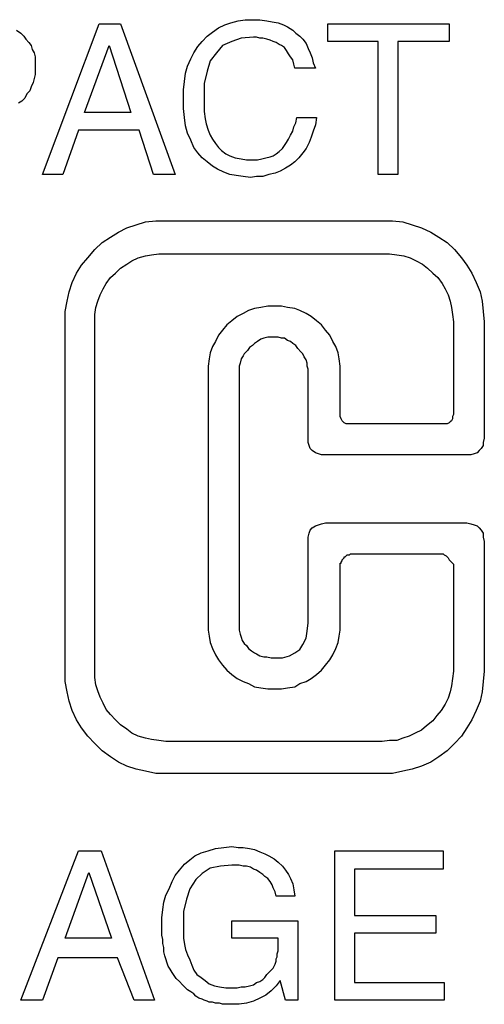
# Model space of a CAD drawing. Extents: x 0 to 26, y -0.1 to 2.
# Tile 10 of 18: x 10.7 to 11.6, y 0 to 1.9. Entities that reach past the tile are written whole.
import ezdxf

# ---------------------------------------------------------------- set-up
doc = ezdxf.new("R2010")
doc.units = 0

msp = doc.modelspace()

# ---------------------------------------------------------------- linework, layer by layer
at = {"color": 0}
for p, q in [((10.74414, 1.564453, 0.5), (10.85156, 1.849609, 0.5)), ((10.85156, 1.849609, 0.5), (10.89258, 1.849609, 0.5)), ((10.89258, 1.849609, 0.5), (10.99609, 1.564453, 0.5)), ((11.07813, 1.841797, 0.5), (11.08984, 1.847656, 0.5)), ((11.08984, 1.847656, 0.5), (11.10156, 1.851563, 0.5)), ((11.10156, 1.851563, 0.5), (11.11523, 1.855469, 0.5)), ((11.11523, 1.855469, 0.5), (11.12891, 1.857422, 0.5)), ((11.12891, 1.857422, 0.5), (11.14453, 1.857422, 0.5)), ((11.14453, 1.857422, 0.5), (11.15625, 1.857422, 0.5)), ((11.15625, 1.857422, 0.5), (11.16992, 1.855469, 0.5)), ((11.16992, 1.855469, 0.5), (11.17969, 1.853516, 0.5)), ((11.17969, 1.853516, 0.5), (11.19141, 1.851563, 0.5)), ((11.19141, 1.851563, 0.5), (11.20117, 1.847656, 0.5)), ((11.20117, 1.847656, 0.5), (11.20898, 1.84375, 0.5)), ((11.28516, 1.816406, 0.5), (11.28516, 1.849609, 0.5)), ((11.28516, 1.849609, 0.5), (11.51563, 1.849609, 0.5)), ((11.51563, 1.849609, 0.5), (11.51563, 1.816406, 0.5)), ((10.69531, 1.837891, 0.5), (10.70313, 1.832031, 0.5)), ((10.70313, 1.832031, 0.5), (10.70898, 1.826172, 0.5)), ((11.05664, 1.826172, 0.5), (11.06641, 1.833984, 0.5)), ((11.06641, 1.833984, 0.5), (11.07813, 1.841797, 0.5)), ((11.20898, 1.84375, 0.5), (11.21875, 1.837891, 0.5)), ((11.21875, 1.837891, 0.5), (11.22461, 1.832031, 0.5)), ((11.22461, 1.832031, 0.5), (11.23242, 1.826172, 0.5)), ((10.70898, 1.826172, 0.5), (10.71289, 1.820313, 0.5)), ((10.71289, 1.820313, 0.5), (10.71875, 1.814453, 0.5)), ((10.71875, 1.814453, 0.5), (10.72266, 1.808594, 0.5)), ((11.03906, 1.806641, 0.5), (11.04688, 1.816406, 0.5)), ((11.04688, 1.816406, 0.5), (11.05664, 1.826172, 0.5)), ((11.10352, 1.816406, 0.5), (11.08594, 1.808594, 0.5)), ((11.12109, 1.822266, 0.5), (11.10352, 1.816406, 0.5)), ((11.14453, 1.824219, 0.5), (11.12109, 1.822266, 0.5)), ((11.15039, 1.824219, 0.5), (11.14453, 1.824219, 0.5)), ((11.15625, 1.822266, 0.5), (11.15039, 1.824219, 0.5)), ((11.16211, 1.822266, 0.5), (11.15625, 1.822266, 0.5)), ((11.16992, 1.820313, 0.5), (11.16211, 1.822266, 0.5)), ((11.17578, 1.818359, 0.5), (11.16992, 1.820313, 0.5)), ((11.18164, 1.816406, 0.5), (11.17578, 1.818359, 0.5)), ((11.1875, 1.814453, 0.5), (11.18164, 1.816406, 0.5)), ((11.19336, 1.810547, 0.5), (11.1875, 1.814453, 0.5)), ((11.19727, 1.808594, 0.5), (11.19336, 1.810547, 0.5)), ((11.23242, 1.826172, 0.5), (11.23828, 1.820313, 0.5)), ((11.23828, 1.820313, 0.5), (11.24414, 1.8125, 0.5)), ((11.24414, 1.8125, 0.5), (11.24805, 1.802734, 0.5)), ((11.38086, 1.816406, 0.5), (11.28516, 1.816406, 0.5)), ((11.38086, 1.564453, 0.5), (11.38086, 1.816406, 0.5)), ((11.51563, 1.816406, 0.5), (11.41797, 1.816406, 0.5)), ((11.41797, 1.816406, 0.5), (11.41797, 1.564453, 0.5)), ((10.72266, 1.808594, 0.5), (10.72461, 1.800781, 0.5)), ((10.72461, 1.800781, 0.5), (10.72852, 1.794922, 0.5)), ((10.72852, 1.794922, 0.5), (10.73047, 1.787109, 0.5)), ((10.82422, 1.681641, 0.5), (10.87109, 1.808594, 0.5)), ((10.87109, 1.808594, 0.5), (10.91211, 1.681641, 0.5)), ((11.02539, 1.783203, 0.5), (11.03125, 1.794922, 0.5)), ((11.03125, 1.794922, 0.5), (11.03906, 1.806641, 0.5)), ((11.07422, 1.794922, 0.5), (11.0625, 1.779297, 0.5)), ((11.08594, 1.808594, 0.5), (11.07422, 1.794922, 0.5)), ((11.20313, 1.804688, 0.5), (11.19727, 1.808594, 0.5)), ((11.20703, 1.798828, 0.5), (11.20313, 1.804688, 0.5)), ((11.21094, 1.792969, 0.5), (11.20703, 1.798828, 0.5)), ((11.21484, 1.787109, 0.5), (11.21094, 1.792969, 0.5)), ((11.24805, 1.802734, 0.5), (11.25195, 1.794922, 0.5)), ((11.25195, 1.794922, 0.5), (11.25586, 1.785156, 0.5)), ((10.73047, 1.787109, 0.5), (10.73047, 1.779297, 0.5)), ((10.73047, 1.779297, 0.5), (10.73047, 1.769531, 0.5)), ((11.01953, 1.769531, 0.5), (11.02539, 1.783203, 0.5)), ((11.0625, 1.779297, 0.5), (11.05664, 1.759766, 0.5)), ((11.21875, 1.78125, 0.5), (11.21484, 1.787109, 0.5)), ((11.2207, 1.773438, 0.5), (11.21875, 1.78125, 0.5)), ((11.22266, 1.765625, 0.5), (11.2207, 1.773438, 0.5)), ((11.25586, 1.785156, 0.5), (11.25781, 1.775391, 0.5)), ((11.25781, 1.775391, 0.5), (11.26172, 1.765625, 0.5)), ((10.73047, 1.753906, 0.5), (10.72852, 1.746094, 0.5)), ((10.73047, 1.769531, 0.5), (10.73047, 1.761719, 0.5)), ((10.73047, 1.761719, 0.5), (10.73047, 1.753906, 0.5)), ((11.01367, 1.740234, 0.5), (11.01563, 1.755859, 0.5)), ((11.01563, 1.755859, 0.5), (11.01953, 1.769531, 0.5)), ((11.05664, 1.759766, 0.5), (11.05078, 1.736328, 0.5)), ((11.26172, 1.765625, 0.5), (11.22266, 1.765625, 0.5)), ((10.72656, 1.738281, 0.5), (10.72266, 1.730469, 0.5)), ((10.72852, 1.746094, 0.5), (10.72656, 1.738281, 0.5)), ((11.01172, 1.724609, 0.5), (11.01367, 1.740234, 0.5)), ((11.05078, 1.736328, 0.5), (11.05078, 1.708984, 0.5)), ((10.71484, 1.716797, 0.5), (10.71094, 1.708984, 0.5)), ((10.7207, 1.722656, 0.5), (10.71484, 1.716797, 0.5)), ((10.72266, 1.730469, 0.5), (10.7207, 1.722656, 0.5)), ((11.01172, 1.708984, 0.5), (11.01172, 1.724609, 0.5)), ((10.70508, 1.703125, 0.5), (10.69922, 1.699219, 0.5)), ((10.71094, 1.708984, 0.5), (10.70508, 1.703125, 0.5)), ((11.01172, 1.689453, 0.5), (11.01172, 1.708984, 0.5)), ((11.05078, 1.708984, 0.5), (11.05078, 1.695313, 0.5)), ((10.91211, 1.681641, 0.5), (10.82422, 1.681641, 0.5)), ((11.01367, 1.671875, 0.5), (11.01172, 1.689453, 0.5)), ((11.05078, 1.695313, 0.5), (11.05078, 1.683594, 0.5)), ((11.05078, 1.683594, 0.5), (11.05273, 1.669922, 0.5)), ((11.01563, 1.65625, 0.5), (11.01367, 1.671875, 0.5)), ((11.05273, 1.669922, 0.5), (11.05469, 1.660156, 0.5)), ((11.05469, 1.660156, 0.5), (11.05859, 1.648438, 0.5)), ((11.2207, 1.654297, 0.5), (11.22461, 1.662109, 0.5)), ((11.22461, 1.662109, 0.5), (11.22656, 1.671875, 0.5)), ((11.22656, 1.671875, 0.5), (11.26367, 1.671875, 0.5)), ((11.26367, 1.671875, 0.5), (11.26172, 1.658203, 0.5)), ((10.8125, 1.648438, 0.5), (10.7832, 1.564453, 0.5)), ((10.92773, 1.648438, 0.5), (10.8125, 1.648438, 0.5)), ((10.95508, 1.564453, 0.5), (10.92773, 1.648438, 0.5)), ((11.01953, 1.642578, 0.5), (11.01563, 1.65625, 0.5)), ((11.02539, 1.628906, 0.5), (11.01953, 1.642578, 0.5)), ((11.05859, 1.648438, 0.5), (11.0625, 1.638672, 0.5)), ((11.21484, 1.638672, 0.5), (11.21875, 1.646484, 0.5)), ((11.21875, 1.646484, 0.5), (11.2207, 1.654297, 0.5)), ((11.25781, 1.646484, 0.5), (11.25391, 1.634766, 0.5)), ((11.26172, 1.658203, 0.5), (11.25781, 1.646484, 0.5)), ((11.03125, 1.615234, 0.5), (11.02539, 1.628906, 0.5)), ((11.0625, 1.638672, 0.5), (11.06641, 1.630859, 0.5)), ((11.06641, 1.630859, 0.5), (11.07227, 1.623047, 0.5)), ((11.07227, 1.623047, 0.5), (11.07813, 1.615234, 0.5)), ((11.20313, 1.619141, 0.5), (11.20703, 1.625, 0.5)), ((11.20703, 1.625, 0.5), (11.21094, 1.630859, 0.5)), ((11.21094, 1.630859, 0.5), (11.21484, 1.638672, 0.5)), ((11.25, 1.625, 0.5), (11.24414, 1.613281, 0.5)), ((11.25391, 1.634766, 0.5), (11.25, 1.625, 0.5)), ((11.03906, 1.605469, 0.5), (11.03125, 1.615234, 0.5)), ((11.04688, 1.595703, 0.5), (11.03906, 1.605469, 0.5)), ((11.07813, 1.615234, 0.5), (11.08398, 1.609375, 0.5)), ((11.08398, 1.609375, 0.5), (11.0918, 1.603516, 0.5)), ((11.1875, 1.603516, 0.5), (11.19336, 1.607422, 0.5)), ((11.19336, 1.607422, 0.5), (11.19922, 1.613281, 0.5)), ((11.19922, 1.613281, 0.5), (11.20313, 1.619141, 0.5)), ((11.23828, 1.605469, 0.5), (11.23047, 1.595703, 0.5)), ((11.24414, 1.613281, 0.5), (11.23828, 1.605469, 0.5)), ((11.05664, 1.587891, 0.5), (11.04688, 1.595703, 0.5)), ((11.06641, 1.580078, 0.5), (11.05664, 1.587891, 0.5)), ((11.0918, 1.603516, 0.5), (11.09961, 1.599609, 0.5)), ((11.09961, 1.599609, 0.5), (11.10938, 1.595703, 0.5)), ((11.10938, 1.595703, 0.5), (11.12109, 1.59375, 0.5)), ((11.12109, 1.59375, 0.5), (11.13086, 1.591797, 0.5)), ((11.13086, 1.591797, 0.5), (11.14453, 1.591797, 0.5)), ((11.14453, 1.591797, 0.5), (11.15234, 1.591797, 0.5)), ((11.15234, 1.591797, 0.5), (11.16016, 1.59375, 0.5)), ((11.16016, 1.59375, 0.5), (11.16797, 1.595703, 0.5)), ((11.16797, 1.595703, 0.5), (11.17578, 1.597656, 0.5)), ((11.17578, 1.597656, 0.5), (11.18164, 1.599609, 0.5)), ((11.18164, 1.599609, 0.5), (11.1875, 1.603516, 0.5)), ((11.22266, 1.587891, 0.5), (11.21484, 1.582031, 0.5)), ((11.23047, 1.595703, 0.5), (11.22266, 1.587891, 0.5)), ((11.07617, 1.574219, 0.5), (11.06641, 1.580078, 0.5)), ((11.08789, 1.568359, 0.5), (11.07617, 1.574219, 0.5)), ((11.09961, 1.564453, 0.5), (11.08789, 1.568359, 0.5)), ((11.19531, 1.570313, 0.5), (11.18555, 1.566406, 0.5)), ((11.20508, 1.576172, 0.5), (11.19531, 1.570313, 0.5)), ((11.21484, 1.582031, 0.5), (11.20508, 1.576172, 0.5)), ((10.7832, 1.564453, 0.5), (10.74414, 1.564453, 0.5)), ((10.99609, 1.564453, 0.5), (10.95508, 1.564453, 0.5)), ((11.11133, 1.5625, 0.5), (11.09961, 1.564453, 0.5)), ((11.125, 1.560547, 0.5), (11.11133, 1.5625, 0.5)), ((11.13867, 1.558594, 0.5), (11.125, 1.560547, 0.5)), ((11.15039, 1.560547, 0.5), (11.13867, 1.558594, 0.5)), ((11.16211, 1.560547, 0.5), (11.15039, 1.560547, 0.5)), ((11.17383, 1.564453, 0.5), (11.16211, 1.560547, 0.5)), ((11.18555, 1.566406, 0.5), (11.17383, 1.564453, 0.5)), ((11.41797, 1.564453, 0.5), (11.38086, 1.564453, 0.5)), ((10.92188, 1.46875, 0.5), (10.93945, 1.474609, 0.5)), ((10.93945, 1.474609, 0.5), (10.95898, 1.476563, 0.5)), ((10.95898, 1.476563, 0.5), (10.97852, 1.476563, 0.5)), ((10.97852, 1.476563, 0.5), (11.38867, 1.476563, 0.5)), ((11.38867, 1.476563, 0.5), (11.4082, 1.476563, 0.5)), ((11.4082, 1.476563, 0.5), (11.42773, 1.474609, 0.5)), ((11.42773, 1.474609, 0.5), (11.44531, 1.46875, 0.5)), ((10.87305, 1.445313, 0.5), (10.88867, 1.455078, 0.5)), ((10.88867, 1.455078, 0.5), (10.9043, 1.462891, 0.5)), ((10.9043, 1.462891, 0.5), (10.92188, 1.46875, 0.5)), ((11.44531, 1.46875, 0.5), (11.46289, 1.462891, 0.5)), ((11.46289, 1.462891, 0.5), (11.48047, 1.455078, 0.5)), ((11.48047, 1.455078, 0.5), (11.49609, 1.445313, 0.5)), ((10.85742, 1.435547, 0.5), (10.87305, 1.445313, 0.5)), ((11.49609, 1.445313, 0.5), (11.51172, 1.435547, 0.5)), ((10.83008, 1.40625, 0.5), (10.84375, 1.421875, 0.5)), ((10.84375, 1.421875, 0.5), (10.85742, 1.435547, 0.5)), ((11.51172, 1.435547, 0.5), (11.52539, 1.421875, 0.5)), ((11.52539, 1.421875, 0.5), (11.53906, 1.40625, 0.5)), ((10.81836, 1.392578, 0.5), (10.83008, 1.40625, 0.5)), ((10.9043, 1.394531, 0.5), (10.91406, 1.400391, 0.5)), ((10.91406, 1.400391, 0.5), (10.92578, 1.40625, 0.5)), ((10.92578, 1.40625, 0.5), (10.93945, 1.410156, 0.5)), ((10.93945, 1.410156, 0.5), (10.95117, 1.412109, 0.5)), ((10.95117, 1.412109, 0.5), (10.96484, 1.414063, 0.5)), ((10.96484, 1.414063, 0.5), (10.97852, 1.414063, 0.5)), ((10.97852, 1.414063, 0.5), (11.38867, 1.414063, 0.5)), ((11.38867, 1.414063, 0.5), (11.40234, 1.414063, 0.5)), ((11.40234, 1.414063, 0.5), (11.41602, 1.412109, 0.5)), ((11.41602, 1.412109, 0.5), (11.42969, 1.410156, 0.5)), ((11.42969, 1.410156, 0.5), (11.44141, 1.40625, 0.5)), ((11.44141, 1.40625, 0.5), (11.45313, 1.400391, 0.5)), ((11.45313, 1.400391, 0.5), (11.46484, 1.394531, 0.5)), ((11.53906, 1.40625, 0.5), (11.54883, 1.392578, 0.5)), ((10.80859, 1.376953, 0.5), (10.81836, 1.392578, 0.5)), ((10.88281, 1.376953, 0.5), (10.89258, 1.386719, 0.5)), ((10.89258, 1.386719, 0.5), (10.9043, 1.394531, 0.5)), ((11.46484, 1.394531, 0.5), (11.47461, 1.386719, 0.5)), ((11.47461, 1.386719, 0.5), (11.48438, 1.376953, 0.5)), ((11.54883, 1.392578, 0.5), (11.55859, 1.376953, 0.5)), ((10.80078, 1.359375, 0.5), (10.80859, 1.376953, 0.5)), ((10.86523, 1.357422, 0.5), (10.87305, 1.369141, 0.5)), ((10.87305, 1.369141, 0.5), (10.88281, 1.376953, 0.5)), ((11.48438, 1.376953, 0.5), (11.49414, 1.369141, 0.5)), ((11.49414, 1.369141, 0.5), (11.50195, 1.357422, 0.5)), ((11.55859, 1.376953, 0.5), (11.56641, 1.359375, 0.5)), ((10.79492, 1.341797, 0.5), (10.80078, 1.359375, 0.5)), ((10.85352, 1.335938, 0.5), (10.85938, 1.347656, 0.5)), ((10.85938, 1.347656, 0.5), (10.86523, 1.357422, 0.5)), ((11.50195, 1.357422, 0.5), (11.50781, 1.347656, 0.5)), ((11.50781, 1.347656, 0.5), (11.51367, 1.335938, 0.5)), ((11.56641, 1.359375, 0.5), (11.57422, 1.341797, 0.5)), ((10.79102, 1.324219, 0.5), (10.79492, 1.341797, 0.5)), ((10.84961, 1.324219, 0.5), (10.85352, 1.335938, 0.5)), ((11.51367, 1.335938, 0.5), (11.51758, 1.324219, 0.5)), ((11.57422, 1.341797, 0.5), (11.57813, 1.324219, 0.5)), ((10.78711, 1.304688, 0.5), (10.79102, 1.324219, 0.5)), ((10.84375, 1.298828, 0.5), (10.8457, 1.3125, 0.5)), ((10.8457, 1.3125, 0.5), (10.84961, 1.324219, 0.5)), ((11.13477, 1.306641, 0.5), (11.125, 1.300781, 0.5)), ((11.14648, 1.310547, 0.5), (11.13477, 1.306641, 0.5)), ((11.1582, 1.3125, 0.5), (11.14648, 1.310547, 0.5)), ((11.17188, 1.314453, 0.5), (11.1582, 1.3125, 0.5)), ((11.18359, 1.314453, 0.5), (11.17188, 1.314453, 0.5)), ((11.19727, 1.314453, 0.5), (11.18359, 1.314453, 0.5)), ((11.20898, 1.3125, 0.5), (11.19727, 1.314453, 0.5)), ((11.22266, 1.310547, 0.5), (11.20898, 1.3125, 0.5)), ((11.23242, 1.306641, 0.5), (11.22266, 1.310547, 0.5)), ((11.24414, 1.300781, 0.5), (11.23242, 1.306641, 0.5)), ((11.51758, 1.324219, 0.5), (11.51953, 1.3125, 0.5)), ((11.51953, 1.3125, 0.5), (11.52148, 1.298828, 0.5)), ((11.57813, 1.324219, 0.5), (11.58008, 1.304688, 0.5)), ((10.78711, 1.285156, 0.5), (10.78711, 1.304688, 0.5)), ((10.84375, 1.285156, 0.5), (10.84375, 1.298828, 0.5)), ((11.10352, 1.287109, 0.5), (11.09375, 1.279297, 0.5)), ((11.11328, 1.294922, 0.5), (11.10352, 1.287109, 0.5)), ((11.125, 1.300781, 0.5), (11.11328, 1.294922, 0.5)), ((11.25391, 1.294922, 0.5), (11.24414, 1.300781, 0.5)), ((11.26367, 1.287109, 0.5), (11.25391, 1.294922, 0.5)), ((11.27344, 1.279297, 0.5), (11.26367, 1.287109, 0.5)), ((11.52148, 1.298828, 0.5), (11.52344, 1.285156, 0.5)), ((11.58008, 1.304688, 0.5), (11.58203, 1.285156, 0.5)), ((10.78711, 0.623047, 0.5), (10.78711, 1.285156, 0.5)), ((10.84375, 0.623047, 0.5), (10.84375, 1.285156, 0.5)), ((11.08594, 1.269531, 0.5), (11.07813, 1.259766, 0.5)), ((11.09375, 1.279297, 0.5), (11.08594, 1.269531, 0.5)), ((11.28125, 1.269531, 0.5), (11.27344, 1.279297, 0.5)), ((11.28906, 1.259766, 0.5), (11.28125, 1.269531, 0.5)), ((11.52344, 1.285156, 0.5), (11.52344, 1.109375, 0.5)), ((11.58203, 1.285156, 0.5), (11.58203, 1.064453, 0.5)), ((11.07813, 1.259766, 0.5), (11.07227, 1.248047, 0.5)), ((11.1582, 1.251953, 0.5), (11.15234, 1.248047, 0.5)), ((11.16406, 1.253906, 0.5), (11.1582, 1.251953, 0.5)), ((11.17188, 1.255859, 0.5), (11.16406, 1.253906, 0.5)), ((11.17773, 1.255859, 0.5), (11.17188, 1.255859, 0.5)), ((11.18359, 1.255859, 0.5), (11.17773, 1.255859, 0.5)), ((11.19141, 1.255859, 0.5), (11.18359, 1.255859, 0.5)), ((11.19727, 1.253906, 0.5), (11.19141, 1.255859, 0.5)), ((11.20313, 1.253906, 0.5), (11.19727, 1.253906, 0.5)), ((11.20898, 1.25, 0.5), (11.20313, 1.253906, 0.5)), ((11.21484, 1.248047, 0.5), (11.20898, 1.25, 0.5)), ((11.29492, 1.248047, 0.5), (11.28906, 1.259766, 0.5)), ((11.06641, 1.238281, 0.5), (11.0625, 1.226563, 0.5)), ((11.07227, 1.248047, 0.5), (11.06641, 1.238281, 0.5)), ((11.13672, 1.236328, 0.5), (11.13281, 1.230469, 0.5)), ((11.14258, 1.240234, 0.5), (11.13672, 1.236328, 0.5)), ((11.14648, 1.244141, 0.5), (11.14258, 1.240234, 0.5)), ((11.15234, 1.248047, 0.5), (11.14648, 1.244141, 0.5)), ((11.21875, 1.244141, 0.5), (11.21484, 1.248047, 0.5)), ((11.22461, 1.240234, 0.5), (11.21875, 1.244141, 0.5)), ((11.22852, 1.234375, 0.5), (11.22461, 1.240234, 0.5)), ((11.23438, 1.228516, 0.5), (11.22852, 1.234375, 0.5)), ((11.30078, 1.238281, 0.5), (11.29492, 1.248047, 0.5)), ((11.30469, 1.226563, 0.5), (11.30078, 1.238281, 0.5)), ((11.06055, 1.214844, 0.5), (11.05859, 1.201172, 0.5)), ((11.0625, 1.226563, 0.5), (11.06055, 1.214844, 0.5)), ((11.12109, 1.214844, 0.5), (11.11914, 1.207031, 0.5)), ((11.125, 1.220703, 0.5), (11.12109, 1.214844, 0.5)), ((11.12695, 1.224609, 0.5), (11.125, 1.220703, 0.5)), ((11.13281, 1.230469, 0.5), (11.12695, 1.224609, 0.5)), ((11.23828, 1.224609, 0.5), (11.23438, 1.228516, 0.5)), ((11.24023, 1.21875, 0.5), (11.23828, 1.224609, 0.5)), ((11.24414, 1.212891, 0.5), (11.24023, 1.21875, 0.5)), ((11.24609, 1.207031, 0.5), (11.24414, 1.212891, 0.5)), ((11.30664, 1.214844, 0.5), (11.30469, 1.226563, 0.5)), ((11.30859, 1.201172, 0.5), (11.30664, 1.214844, 0.5)), ((11.05859, 1.201172, 0.5), (11.05859, 1.189453, 0.5)), ((11.11914, 1.207031, 0.5), (11.11719, 1.201172, 0.5)), ((11.11719, 1.201172, 0.5), (11.11719, 1.195313, 0.5)), ((11.11719, 1.195313, 0.5), (11.11719, 1.189453, 0.5)), ((11.24609, 1.201172, 0.5), (11.24609, 1.207031, 0.5)), ((11.24805, 1.195313, 0.5), (11.24609, 1.201172, 0.5)), ((11.24805, 1.189453, 0.5), (11.24805, 1.195313, 0.5)), ((11.30859, 1.189453, 0.5), (11.30859, 1.201172, 0.5)), ((11.05859, 1.189453, 0.5), (11.05859, 0.714844, 0.5)), ((11.11719, 1.189453, 0.5), (11.11719, 0.714844, 0.5)), ((11.24805, 1.064453, 0.5), (11.24805, 1.189453, 0.5)), ((11.30859, 1.109375, 0.5), (11.30859, 1.189453, 0.5)), ((11.30859, 1.105469, 0.5), (11.30859, 1.109375, 0.5)), ((11.31055, 1.101563, 0.5), (11.30859, 1.105469, 0.5)), ((11.3125, 1.097656, 0.5), (11.31055, 1.101563, 0.5)), ((11.52148, 1.101563, 0.5), (11.51953, 1.097656, 0.5)), ((11.52344, 1.109375, 0.5), (11.52148, 1.105469, 0.5)), ((11.52148, 1.105469, 0.5), (11.52148, 1.101563, 0.5)), ((11.31445, 1.095703, 0.5), (11.3125, 1.097656, 0.5)), ((11.31641, 1.09375, 0.5), (11.31445, 1.095703, 0.5)), ((11.32031, 1.091797, 0.5), (11.31641, 1.09375, 0.5)), ((11.32227, 1.091797, 0.5), (11.32031, 1.091797, 0.5)), ((11.32813, 1.091797, 0.5), (11.32227, 1.091797, 0.5)), ((11.50391, 1.091797, 0.5), (11.32813, 1.091797, 0.5)), ((11.50781, 1.091797, 0.5), (11.50391, 1.091797, 0.5)), ((11.51172, 1.091797, 0.5), (11.50781, 1.091797, 0.5)), ((11.51563, 1.09375, 0.5), (11.51172, 1.091797, 0.5)), ((11.51758, 1.095703, 0.5), (11.51563, 1.09375, 0.5)), ((11.51953, 1.097656, 0.5), (11.51758, 1.095703, 0.5)), ((11.24805, 1.056641, 0.5), (11.24805, 1.064453, 0.5)), ((11.58203, 1.064453, 0.5), (11.58008, 1.056641, 0.5)), ((11.25, 1.050781, 0.5), (11.24805, 1.056641, 0.5)), ((11.25195, 1.044922, 0.5), (11.25, 1.050781, 0.5)), ((11.25586, 1.041016, 0.5), (11.25195, 1.044922, 0.5)), ((11.57617, 1.044922, 0.5), (11.57227, 1.041016, 0.5)), ((11.58008, 1.050781, 0.5), (11.57617, 1.044922, 0.5)), ((11.58008, 1.056641, 0.5), (11.58008, 1.050781, 0.5)), ((11.26172, 1.037109, 0.5), (11.25586, 1.041016, 0.5)), ((11.26758, 1.035156, 0.5), (11.26172, 1.037109, 0.5)), ((11.27344, 1.033203, 0.5), (11.26758, 1.035156, 0.5)), ((11.28125, 1.033203, 0.5), (11.27344, 1.033203, 0.5)), ((11.54883, 1.033203, 0.5), (11.28125, 1.033203, 0.5)), ((11.55664, 1.033203, 0.5), (11.54883, 1.033203, 0.5)), ((11.5625, 1.035156, 0.5), (11.55664, 1.033203, 0.5)), ((11.56836, 1.037109, 0.5), (11.5625, 1.035156, 0.5)), ((11.57227, 1.041016, 0.5), (11.56836, 1.037109, 0.5)), ((11.25586, 0.894531, 0.5), (11.26172, 0.898438, 0.5)), ((11.26172, 0.898438, 0.5), (11.26758, 0.900391, 0.5)), ((11.26758, 0.900391, 0.5), (11.27344, 0.902344, 0.5)), ((11.27344, 0.902344, 0.5), (11.28125, 0.904297, 0.5)), ((11.28125, 0.904297, 0.5), (11.54883, 0.904297, 0.5)), ((11.54883, 0.904297, 0.5), (11.55664, 0.902344, 0.5)), ((11.55664, 0.902344, 0.5), (11.5625, 0.900391, 0.5)), ((11.5625, 0.900391, 0.5), (11.56836, 0.898438, 0.5)), ((11.56836, 0.898438, 0.5), (11.57227, 0.894531, 0.5)), ((11.24805, 0.876953, 0.5), (11.25, 0.884766, 0.5)), ((11.24805, 0.869141, 0.5), (11.24805, 0.876953, 0.5)), ((11.25, 0.884766, 0.5), (11.25195, 0.890625, 0.5)), ((11.25195, 0.890625, 0.5), (11.25586, 0.894531, 0.5)), ((11.57227, 0.894531, 0.5), (11.57617, 0.890625, 0.5)), ((11.57617, 0.890625, 0.5), (11.58008, 0.884766, 0.5)), ((11.58008, 0.884766, 0.5), (11.58008, 0.876953, 0.5)), ((11.58008, 0.876953, 0.5), (11.58203, 0.869141, 0.5)), ((11.24805, 0.714844, 0.5), (11.24805, 0.869141, 0.5)), ((11.58203, 0.869141, 0.5), (11.58203, 0.623047, 0.5)), ((11.31641, 0.837891, 0.5), (11.31641, 0.839844, 0.5)), ((11.31641, 0.839844, 0.5), (11.31836, 0.839844, 0.5)), ((11.31836, 0.839844, 0.5), (11.32031, 0.841797, 0.5)), ((11.32031, 0.841797, 0.5), (11.32227, 0.84375, 0.5)), ((11.32227, 0.84375, 0.5), (11.32422, 0.84375, 0.5)), ((11.32422, 0.84375, 0.5), (11.32617, 0.84375, 0.5)), ((11.32422, 0.84375, 0.5), (11.32422, 0.84375, 0.5)), ((11.32617, 0.84375, 0.5), (11.32813, 0.845703, 0.5)), ((11.32813, 0.845703, 0.5), (11.50391, 0.845703, 0.5)), ((11.50391, 0.845703, 0.5), (11.50586, 0.84375, 0.5)), ((11.50586, 0.84375, 0.5), (11.50586, 0.84375, 0.5)), ((11.50586, 0.84375, 0.5), (11.50977, 0.841797, 0.5)), ((11.50977, 0.841797, 0.5), (11.51172, 0.839844, 0.5)), ((11.51172, 0.839844, 0.5), (11.51367, 0.837891, 0.5)), ((11.30859, 0.826172, 0.5), (11.30859, 0.828125, 0.5)), ((11.30859, 0.828125, 0.5), (11.31055, 0.828125, 0.5)), ((11.30859, 0.714844, 0.5), (11.30859, 0.826172, 0.5)), ((11.31055, 0.830078, 0.5), (11.3125, 0.832031, 0.5)), ((11.31055, 0.828125, 0.5), (11.31055, 0.830078, 0.5)), ((11.31055, 0.830078, 0.5), (11.31055, 0.830078, 0.5)), ((11.3125, 0.833984, 0.5), (11.31445, 0.835938, 0.5)), ((11.3125, 0.832031, 0.5), (11.3125, 0.833984, 0.5)), ((11.31445, 0.835938, 0.5), (11.31641, 0.837891, 0.5)), ((11.51367, 0.837891, 0.5), (11.51563, 0.833984, 0.5)), ((11.51563, 0.833984, 0.5), (11.51953, 0.830078, 0.5)), ((11.51953, 0.830078, 0.5), (11.52344, 0.826172, 0.5)), ((11.52344, 0.826172, 0.5), (11.52344, 0.623047, 0.5)), ((11.05859, 0.714844, 0.5), (11.05859, 0.701172, 0.5)), ((11.11719, 0.714844, 0.5), (11.11719, 0.707031, 0.5)), ((11.24609, 0.699219, 0.5), (11.24805, 0.714844, 0.5)), ((11.30859, 0.701172, 0.5), (11.30859, 0.714844, 0.5)), ((11.05859, 0.701172, 0.5), (11.06055, 0.689453, 0.5)), ((11.11719, 0.707031, 0.5), (11.11719, 0.701172, 0.5)), ((11.11719, 0.701172, 0.5), (11.11914, 0.693359, 0.5)), ((11.11914, 0.693359, 0.5), (11.12109, 0.6875, 0.5)), ((11.24414, 0.685547, 0.5), (11.24609, 0.699219, 0.5)), ((11.30664, 0.689453, 0.5), (11.30859, 0.701172, 0.5)), ((11.06055, 0.689453, 0.5), (11.0625, 0.677734, 0.5)), ((11.0625, 0.677734, 0.5), (11.06641, 0.666016, 0.5)), ((11.12109, 0.6875, 0.5), (11.12305, 0.681641, 0.5)), ((11.12305, 0.681641, 0.5), (11.12695, 0.675781, 0.5)), ((11.12695, 0.675781, 0.5), (11.13086, 0.671875, 0.5)), ((11.13086, 0.671875, 0.5), (11.13477, 0.666016, 0.5)), ((11.23242, 0.664063, 0.5), (11.23828, 0.673828, 0.5)), ((11.23828, 0.673828, 0.5), (11.24414, 0.685547, 0.5)), ((11.30078, 0.666016, 0.5), (11.30469, 0.677734, 0.5)), ((11.30469, 0.677734, 0.5), (11.30664, 0.689453, 0.5)), ((11.06641, 0.666016, 0.5), (11.07227, 0.654297, 0.5)), ((11.07227, 0.654297, 0.5), (11.07813, 0.644531, 0.5)), ((11.13477, 0.666016, 0.5), (11.14063, 0.662109, 0.5)), ((11.14063, 0.662109, 0.5), (11.14648, 0.658203, 0.5)), ((11.14648, 0.658203, 0.5), (11.15039, 0.65625, 0.5)), ((11.15039, 0.65625, 0.5), (11.15625, 0.652344, 0.5)), ((11.21289, 0.652344, 0.5), (11.22266, 0.658203, 0.5)), ((11.22266, 0.658203, 0.5), (11.23242, 0.664063, 0.5)), ((11.28906, 0.644531, 0.5), (11.29492, 0.654297, 0.5)), ((11.29492, 0.654297, 0.5), (11.30078, 0.666016, 0.5)), ((11.07813, 0.644531, 0.5), (11.08594, 0.634766, 0.5)), ((11.08594, 0.634766, 0.5), (11.09375, 0.625, 0.5)), ((11.15625, 0.652344, 0.5), (11.16406, 0.650391, 0.5)), ((11.16406, 0.650391, 0.5), (11.16992, 0.650391, 0.5)), ((11.16992, 0.650391, 0.5), (11.17773, 0.648438, 0.5)), ((11.17773, 0.648438, 0.5), (11.18359, 0.648438, 0.5)), ((11.18359, 0.648438, 0.5), (11.19922, 0.648438, 0.5)), ((11.19922, 0.648438, 0.5), (11.21289, 0.652344, 0.5)), ((11.27344, 0.625, 0.5), (11.28125, 0.634766, 0.5)), ((11.28125, 0.634766, 0.5), (11.28906, 0.644531, 0.5)), ((10.78711, 0.603516, 0.5), (10.78711, 0.623047, 0.5)), ((10.84375, 0.611328, 0.5), (10.84375, 0.623047, 0.5)), ((11.09375, 0.625, 0.5), (11.10352, 0.617188, 0.5)), ((11.10352, 0.617188, 0.5), (11.11328, 0.609375, 0.5)), ((11.25391, 0.609375, 0.5), (11.26367, 0.617188, 0.5)), ((11.26367, 0.617188, 0.5), (11.27344, 0.625, 0.5)), ((11.52344, 0.623047, 0.5), (11.52148, 0.609375, 0.5)), ((11.58203, 0.623047, 0.5), (11.58008, 0.603516, 0.5)), ((10.79102, 0.583984, 0.5), (10.78711, 0.603516, 0.5)), ((10.8457, 0.597656, 0.5), (10.84375, 0.611328, 0.5)), ((10.84961, 0.585938, 0.5), (10.8457, 0.597656, 0.5)), ((11.11328, 0.609375, 0.5), (11.125, 0.603516, 0.5)), ((11.125, 0.603516, 0.5), (11.13477, 0.599609, 0.5)), ((11.13477, 0.599609, 0.5), (11.14648, 0.59375, 0.5)), ((11.22266, 0.59375, 0.5), (11.23242, 0.599609, 0.5)), ((11.23242, 0.599609, 0.5), (11.24414, 0.603516, 0.5)), ((11.24414, 0.603516, 0.5), (11.25391, 0.609375, 0.5)), ((11.52148, 0.609375, 0.5), (11.51953, 0.595703, 0.5)), ((11.58008, 0.603516, 0.5), (11.57813, 0.583984, 0.5)), ((10.79492, 0.566406, 0.5), (10.79102, 0.583984, 0.5)), ((10.85352, 0.574219, 0.5), (10.84961, 0.585938, 0.5)), ((11.14648, 0.59375, 0.5), (11.1582, 0.591797, 0.5)), ((11.1582, 0.591797, 0.5), (11.17188, 0.589844, 0.5)), ((11.17188, 0.589844, 0.5), (11.18359, 0.589844, 0.5)), ((11.18359, 0.589844, 0.5), (11.19727, 0.589844, 0.5)), ((11.19727, 0.589844, 0.5), (11.20898, 0.591797, 0.5)), ((11.20898, 0.591797, 0.5), (11.22266, 0.59375, 0.5)), ((11.51758, 0.583984, 0.5), (11.51367, 0.572266, 0.5)), ((11.51953, 0.595703, 0.5), (11.51758, 0.583984, 0.5)), ((11.57813, 0.583984, 0.5), (11.57422, 0.566406, 0.5)), ((10.80078, 0.548828, 0.5), (10.79492, 0.566406, 0.5)), ((10.85938, 0.5625, 0.5), (10.85352, 0.574219, 0.5)), ((10.86523, 0.550781, 0.5), (10.85938, 0.5625, 0.5)), ((11.50781, 0.560547, 0.5), (11.5, 0.548828, 0.5)), ((11.51367, 0.572266, 0.5), (11.50781, 0.560547, 0.5)), ((11.57422, 0.566406, 0.5), (11.56641, 0.548828, 0.5)), ((10.80859, 0.53125, 0.5), (10.80078, 0.548828, 0.5)), ((10.87305, 0.541016, 0.5), (10.86523, 0.550781, 0.5)), ((10.88281, 0.53125, 0.5), (10.87305, 0.541016, 0.5)), ((11.5, 0.548828, 0.5), (11.49219, 0.539063, 0.5)), ((11.56641, 0.548828, 0.5), (11.55859, 0.53125, 0.5)), ((10.81836, 0.515625, 0.5), (10.80859, 0.53125, 0.5)), ((10.89258, 0.521484, 0.5), (10.88281, 0.53125, 0.5)), ((11.48438, 0.529297, 0.5), (11.47266, 0.519531, 0.5)), ((11.49219, 0.539063, 0.5), (11.48438, 0.529297, 0.5)), ((11.55859, 0.53125, 0.5), (11.54883, 0.515625, 0.5)), ((10.83008, 0.5, 0.5), (10.81836, 0.515625, 0.5)), ((10.9043, 0.513672, 0.5), (10.89258, 0.521484, 0.5)), ((10.91406, 0.505859, 0.5), (10.9043, 0.513672, 0.5)), ((10.92578, 0.5, 0.5), (10.91406, 0.505859, 0.5)), ((11.45117, 0.505859, 0.5), (11.43945, 0.5, 0.5)), ((11.46289, 0.511719, 0.5), (11.45117, 0.505859, 0.5)), ((11.47266, 0.519531, 0.5), (11.46289, 0.511719, 0.5)), ((11.54883, 0.515625, 0.5), (11.53906, 0.5, 0.5)), ((10.84375, 0.486328, 0.5), (10.83008, 0.5, 0.5)), ((10.85742, 0.472656, 0.5), (10.84375, 0.486328, 0.5)), ((10.93945, 0.496094, 0.5), (10.92578, 0.5, 0.5)), ((10.95117, 0.494141, 0.5), (10.93945, 0.496094, 0.5)), ((10.96484, 0.492188, 0.5), (10.95117, 0.494141, 0.5)), ((10.97852, 0.490234, 0.5), (10.96484, 0.492188, 0.5)), ((11.38867, 0.490234, 0.5), (10.97852, 0.490234, 0.5)), ((11.40234, 0.492188, 0.5), (11.38867, 0.490234, 0.5)), ((11.41602, 0.492188, 0.5), (11.40234, 0.492188, 0.5)), ((11.42773, 0.496094, 0.5), (11.41602, 0.492188, 0.5)), ((11.43945, 0.5, 0.5), (11.42773, 0.496094, 0.5)), ((11.52539, 0.486328, 0.5), (11.51172, 0.472656, 0.5)), ((11.53906, 0.5, 0.5), (11.52539, 0.486328, 0.5)), ((10.87305, 0.460938, 0.5), (10.85742, 0.472656, 0.5)), ((11.51172, 0.472656, 0.5), (11.49609, 0.460938, 0.5)), ((10.88867, 0.451172, 0.5), (10.87305, 0.460938, 0.5)), ((10.9043, 0.443359, 0.5), (10.88867, 0.451172, 0.5)), ((11.48047, 0.451172, 0.5), (11.46289, 0.443359, 0.5)), ((11.49609, 0.460938, 0.5), (11.48047, 0.451172, 0.5)), ((10.92188, 0.4375, 0.5), (10.9043, 0.443359, 0.5)), ((10.93945, 0.433594, 0.5), (10.92188, 0.4375, 0.5)), ((10.95898, 0.429688, 0.5), (10.93945, 0.433594, 0.5)), ((10.97852, 0.429688, 0.5), (10.95898, 0.429688, 0.5)), ((11.38867, 0.429688, 0.5), (10.97852, 0.429688, 0.5)), ((11.4082, 0.429688, 0.5), (11.38867, 0.429688, 0.5)), ((11.42773, 0.433594, 0.5), (11.4082, 0.429688, 0.5)), ((11.44531, 0.4375, 0.5), (11.42773, 0.433594, 0.5)), ((11.46289, 0.443359, 0.5), (11.44531, 0.4375, 0.5)), ((10.70313, 0, 0.5), (10.8125, 0.283203, 0.5)), ((10.8125, 0.283203, 0.5), (10.85547, 0.283203, 0.5)), ((10.85547, 0.283203, 0.5), (10.95703, 0, 0.5)), ((11.04492, 0.279297, 0.5), (11.05859, 0.283203, 0.5)), ((11.05859, 0.283203, 0.5), (11.07227, 0.287109, 0.5)), ((11.07227, 0.287109, 0.5), (11.08789, 0.289063, 0.5)), ((11.08789, 0.289063, 0.5), (11.10352, 0.291016, 0.5)), ((11.10352, 0.291016, 0.5), (11.11523, 0.289063, 0.5)), ((11.11523, 0.289063, 0.5), (11.125, 0.289063, 0.5)), ((11.125, 0.289063, 0.5), (11.13672, 0.287109, 0.5)), ((11.13672, 0.287109, 0.5), (11.14648, 0.285156, 0.5)), ((11.14648, 0.285156, 0.5), (11.15625, 0.28125, 0.5)), ((11.15625, 0.28125, 0.5), (11.16602, 0.277344, 0.5)), ((11.29883, 0, 0.5), (11.29883, 0.283203, 0.5)), ((11.29883, 0.283203, 0.5), (11.50391, 0.283203, 0.5)), ((11.50391, 0.283203, 0.5), (11.50391, 0.248047, 0.5)), ((11.01367, 0.257813, 0.5), (11.02344, 0.265625, 0.5)), ((11.02344, 0.265625, 0.5), (11.0332, 0.273438, 0.5)), ((11.0332, 0.273438, 0.5), (11.04492, 0.279297, 0.5)), ((11.16602, 0.277344, 0.5), (11.17383, 0.273438, 0.5)), ((11.17383, 0.273438, 0.5), (11.18359, 0.267578, 0.5)), ((11.18359, 0.267578, 0.5), (11.19141, 0.261719, 0.5)), ((11.19141, 0.261719, 0.5), (11.19922, 0.253906, 0.5)), ((10.99609, 0.236328, 0.5), (11.00391, 0.246094, 0.5)), ((11.00391, 0.246094, 0.5), (11.01367, 0.257813, 0.5)), ((11.0625, 0.25, 0.5), (11.04688, 0.240234, 0.5)), ((11.08203, 0.253906, 0.5), (11.0625, 0.25, 0.5)), ((11.10352, 0.255859, 0.5), (11.08203, 0.253906, 0.5)), ((11.11133, 0.255859, 0.5), (11.10352, 0.255859, 0.5)), ((11.11719, 0.255859, 0.5), (11.11133, 0.255859, 0.5)), ((11.125, 0.253906, 0.5), (11.11719, 0.255859, 0.5)), ((11.13086, 0.253906, 0.5), (11.125, 0.253906, 0.5)), ((11.13867, 0.251953, 0.5), (11.13086, 0.253906, 0.5)), ((11.14453, 0.248047, 0.5), (11.13867, 0.251953, 0.5)), ((11.15039, 0.246094, 0.5), (11.14453, 0.248047, 0.5)), ((11.15625, 0.242188, 0.5), (11.15039, 0.246094, 0.5)), ((11.19922, 0.253906, 0.5), (11.20508, 0.246094, 0.5)), ((11.20508, 0.246094, 0.5), (11.21094, 0.238281, 0.5)), ((11.50391, 0.248047, 0.5), (11.33594, 0.248047, 0.5)), ((11.33594, 0.248047, 0.5), (11.33594, 0.160156, 0.5)), ((10.78711, 0.117188, 0.5), (10.83203, 0.242188, 0.5)), ((10.83203, 0.242188, 0.5), (10.875, 0.117188, 0.5)), ((10.98438, 0.210938, 0.5), (10.99023, 0.224609, 0.5)), ((10.99023, 0.224609, 0.5), (10.99609, 0.236328, 0.5)), ((11.03516, 0.228516, 0.5), (11.02344, 0.210938, 0.5)), ((11.04688, 0.240234, 0.5), (11.03516, 0.228516, 0.5)), ((11.16211, 0.238281, 0.5), (11.15625, 0.242188, 0.5)), ((11.16602, 0.234375, 0.5), (11.16211, 0.238281, 0.5)), ((11.17188, 0.230469, 0.5), (11.16602, 0.234375, 0.5)), ((11.17578, 0.224609, 0.5), (11.17188, 0.230469, 0.5)), ((11.17969, 0.21875, 0.5), (11.17578, 0.224609, 0.5)), ((11.21094, 0.238281, 0.5), (11.21484, 0.230469, 0.5)), ((11.21484, 0.230469, 0.5), (11.21875, 0.220703, 0.5)), ((10.97852, 0.199219, 0.5), (10.98438, 0.210938, 0.5)), ((11.02344, 0.210938, 0.5), (11.01758, 0.191406, 0.5)), ((11.18164, 0.212891, 0.5), (11.17969, 0.21875, 0.5)), ((11.18555, 0.205078, 0.5), (11.18164, 0.212891, 0.5)), ((11.21875, 0.220703, 0.5), (11.2207, 0.208984, 0.5)), ((11.2207, 0.208984, 0.5), (11.22266, 0.197266, 0.5)), ((10.97461, 0.185547, 0.5), (10.97852, 0.199219, 0.5)), ((11.01758, 0.191406, 0.5), (11.01172, 0.167969, 0.5)), ((11.1875, 0.197266, 0.5), (11.18555, 0.205078, 0.5)), ((11.22266, 0.197266, 0.5), (11.1875, 0.197266, 0.5)), ((10.9707, 0.15625, 0.5), (10.97266, 0.171875, 0.5)), ((10.97266, 0.171875, 0.5), (10.97461, 0.185547, 0.5)), ((11.01172, 0.167969, 0.5), (11.01172, 0.142578, 0.5)), ((10.9707, 0.142578, 0.5), (10.9707, 0.15625, 0.5)), ((11.10352, 0.117188, 0.5), (11.10352, 0.150391, 0.5)), ((11.10352, 0.150391, 0.5), (11.22852, 0.150391, 0.5)), ((11.22852, 0.150391, 0.5), (11.22852, 0, 0.5)), ((11.33594, 0.160156, 0.5), (11.49023, 0.160156, 0.5)), ((11.49023, 0.160156, 0.5), (11.49023, 0.126953, 0.5)), ((10.9707, 0.132813, 0.5), (10.9707, 0.142578, 0.5)), ((10.9707, 0.123047, 0.5), (10.9707, 0.132813, 0.5)), ((11.01172, 0.142578, 0.5), (11.01172, 0.128906, 0.5)), ((10.875, 0.117188, 0.5), (10.78711, 0.117188, 0.5)), ((10.97266, 0.115234, 0.5), (10.9707, 0.123047, 0.5)), ((10.97266, 0.107422, 0.5), (10.97266, 0.115234, 0.5)), ((11.01172, 0.128906, 0.5), (11.01172, 0.117188, 0.5)), ((11.01172, 0.117188, 0.5), (11.01367, 0.105469, 0.5)), ((11.19141, 0.117188, 0.5), (11.10352, 0.117188, 0.5)), ((11.19141, 0.111328, 0.5), (11.19141, 0.117188, 0.5)), ((11.49023, 0.126953, 0.5), (11.33594, 0.126953, 0.5)), ((11.33594, 0.126953, 0.5), (11.33594, 0.033203, 0.5)), ((10.97461, 0.099609, 0.5), (10.97266, 0.107422, 0.5)), ((10.97461, 0.091797, 0.5), (10.97461, 0.099609, 0.5)), ((11.01367, 0.105469, 0.5), (11.01563, 0.095703, 0.5)), ((11.01563, 0.095703, 0.5), (11.01953, 0.085938, 0.5)), ((11.18945, 0.087891, 0.5), (11.19141, 0.09375, 0.5)), ((11.19141, 0.105469, 0.5), (11.19141, 0.111328, 0.5)), ((11.19141, 0.099609, 0.5), (11.19141, 0.105469, 0.5)), ((11.19141, 0.09375, 0.5), (11.19141, 0.099609, 0.5)), ((10.77344, 0.080078, 0.5), (10.74414, 0, 0.5)), ((10.88672, 0.080078, 0.5), (10.77344, 0.080078, 0.5)), ((10.91797, 0, 0.5), (10.88672, 0.080078, 0.5)), ((10.97656, 0.083984, 0.5), (10.97461, 0.091797, 0.5)), ((10.97852, 0.078125, 0.5), (10.97656, 0.083984, 0.5)), ((10.98047, 0.070313, 0.5), (10.97852, 0.078125, 0.5)), ((11.01953, 0.085938, 0.5), (11.02344, 0.076172, 0.5)), ((11.02344, 0.076172, 0.5), (11.02734, 0.066406, 0.5)), ((11.1875, 0.078125, 0.5), (11.18945, 0.082031, 0.5)), ((11.1875, 0.074219, 0.5), (11.1875, 0.078125, 0.5)), ((11.18945, 0.082031, 0.5), (11.18945, 0.087891, 0.5)), ((10.98242, 0.064453, 0.5), (10.98047, 0.070313, 0.5)), ((10.98633, 0.058594, 0.5), (10.98242, 0.064453, 0.5)), ((10.99023, 0.052734, 0.5), (10.98633, 0.058594, 0.5)), ((11.02734, 0.066406, 0.5), (11.03125, 0.056641, 0.5)), ((11.03125, 0.056641, 0.5), (11.03711, 0.048828, 0.5)), ((11.17383, 0.052734, 0.5), (11.17773, 0.056641, 0.5)), ((11.17773, 0.056641, 0.5), (11.18164, 0.060547, 0.5)), ((11.18164, 0.060547, 0.5), (11.18359, 0.064453, 0.5)), ((11.18359, 0.064453, 0.5), (11.18555, 0.068359, 0.5)), ((11.18555, 0.068359, 0.5), (11.1875, 0.074219, 0.5)), ((10.99414, 0.046875, 0.5), (10.99023, 0.052734, 0.5)), ((10.99805, 0.041016, 0.5), (10.99414, 0.046875, 0.5)), ((11.00391, 0.035156, 0.5), (10.99805, 0.041016, 0.5)), ((11.03711, 0.048828, 0.5), (11.04492, 0.042969, 0.5)), ((11.04492, 0.042969, 0.5), (11.05273, 0.037109, 0.5)), ((11.15625, 0.035156, 0.5), (11.16211, 0.039063, 0.5)), ((11.16211, 0.039063, 0.5), (11.16602, 0.042969, 0.5)), ((11.16602, 0.042969, 0.5), (11.16992, 0.048828, 0.5)), ((11.16992, 0.048828, 0.5), (11.17383, 0.052734, 0.5)), ((11.00977, 0.029297, 0.5), (11.00391, 0.035156, 0.5)), ((11.01563, 0.023438, 0.5), (11.00977, 0.029297, 0.5)), ((11.01953, 0.019531, 0.5), (11.01563, 0.023438, 0.5)), ((11.02539, 0.015625, 0.5), (11.01953, 0.019531, 0.5)), ((11.05273, 0.037109, 0.5), (11.06055, 0.03125, 0.5)), ((11.06055, 0.03125, 0.5), (11.07031, 0.027344, 0.5)), ((11.07031, 0.027344, 0.5), (11.08008, 0.025391, 0.5)), ((11.08008, 0.025391, 0.5), (11.0918, 0.023438, 0.5)), ((11.0918, 0.023438, 0.5), (11.10352, 0.023438, 0.5)), ((11.10352, 0.023438, 0.5), (11.11328, 0.023438, 0.5)), ((11.11328, 0.023438, 0.5), (11.12109, 0.025391, 0.5)), ((11.12109, 0.025391, 0.5), (11.12891, 0.025391, 0.5)), ((11.12891, 0.025391, 0.5), (11.13672, 0.027344, 0.5)), ((11.13672, 0.027344, 0.5), (11.14453, 0.029297, 0.5)), ((11.14453, 0.029297, 0.5), (11.15039, 0.033203, 0.5)), ((11.15039, 0.033203, 0.5), (11.15625, 0.035156, 0.5)), ((11.1875, 0.027344, 0.5), (11.17773, 0.017578, 0.5)), ((11.19531, 0.037109, 0.5), (11.1875, 0.027344, 0.5)), ((11.20508, 0, 0.5), (11.19531, 0.037109, 0.5)), ((11.33594, 0.033203, 0.5), (11.50586, 0.033203, 0.5)), ((11.50586, 0.033203, 0.5), (11.50586, 0, 0.5)), ((10.74414, 0, 0.5), (10.70313, 0, 0.5)), ((10.95703, 0, 0.5), (10.91797, 0, 0.5)), ((11.03125, 0.011719, 0.5), (11.02539, 0.015625, 0.5)), ((11.03516, 0.007813, 0.5), (11.03125, 0.011719, 0.5)), ((11.04102, 0.003906, 0.5), (11.03516, 0.007813, 0.5)), ((11.04688, 0.001953, 0.5), (11.04102, 0.003906, 0.5)), ((11.05078, 0, 0.5), (11.04688, 0.001953, 0.5)), ((11.05664, -0.001953, 0.5), (11.05078, 0, 0.5)), ((11.15625, 0.003906, 0.5), (11.14453, -0.001953, 0.5)), ((11.16797, 0.009766, 0.5), (11.15625, 0.003906, 0.5)), ((11.17773, 0.017578, 0.5), (11.16797, 0.009766, 0.5)), ((11.22852, 0, 0.5), (11.20508, 0, 0.5)), ((11.50586, 0, 0.5), (11.29883, 0, 0.5)), ((11.06055, -0.003906, 0.5), (11.05664, -0.001953, 0.5)), ((11.06641, -0.003906, 0.5), (11.06055, -0.003906, 0.5)), ((11.07227, -0.005859, 0.5), (11.06641, -0.003906, 0.5)), ((11.08008, -0.005859, 0.5), (11.07227, -0.005859, 0.5)), ((11.08594, -0.007813, 0.5), (11.08008, -0.005859, 0.5)), ((11.09375, -0.007813, 0.5), (11.08594, -0.007813, 0.5)), ((11.10156, -0.007813, 0.5), (11.09375, -0.007813, 0.5)), ((11.11719, -0.007813, 0.5), (11.10156, -0.007813, 0.5)), ((11.13086, -0.005859, 0.5), (11.11719, -0.007813, 0.5)), ((11.14453, -0.001953, 0.5), (11.13086, -0.005859, 0.5))]:
    msp.add_line(p, q, dxfattribs=at)

doc.saveas('drawing.dxf')
